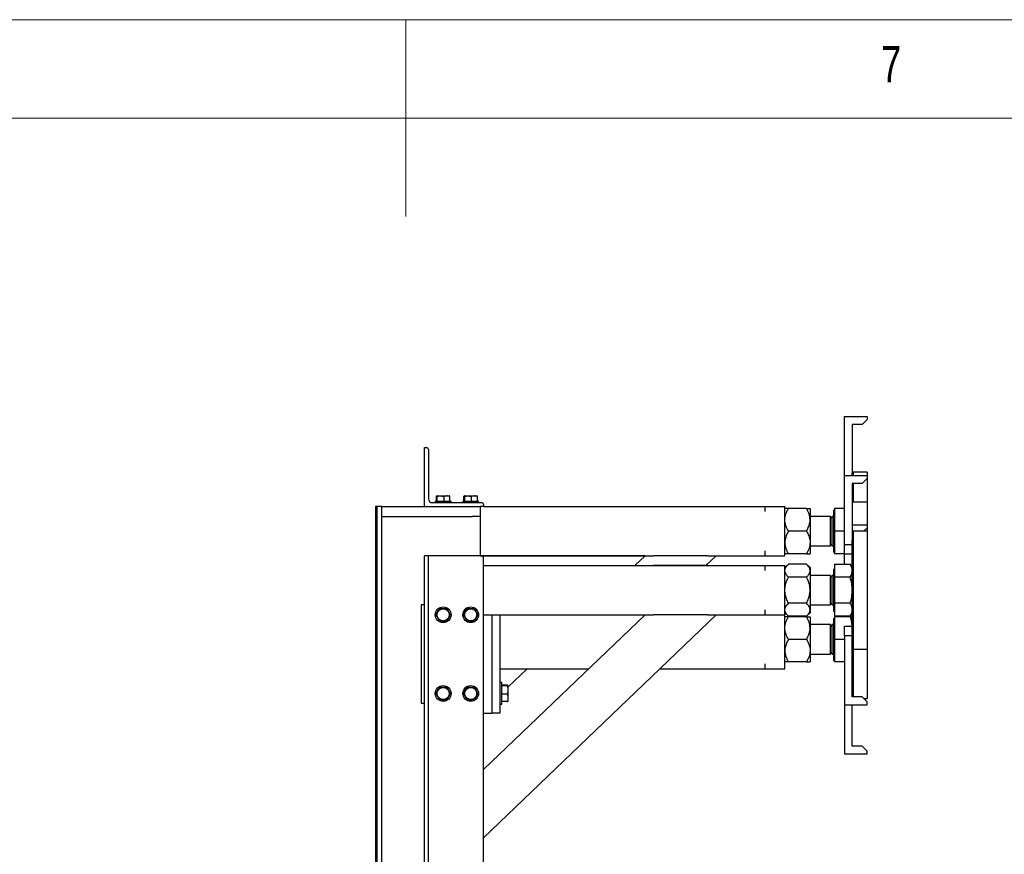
# Model space of a CAD drawing. Header units: millimetres. Extents: x 5 to 589, y 5 to 415.
# Tile 40 of 62: x 277 to 327, y 373 to 415. Entities that reach past the tile are written whole.
import ezdxf

# ---------------------------------------------------------------- set-up
doc = ezdxf.new("R2010")
doc.units = ezdxf.units.MM
doc.layers.add('NOTES', color=6, linetype='Continuous')
doc.layers.add('TRAIT-FORT', color=4, linetype='Continuous', lineweight=25)
doc.styles.add('SLDTEXTSTYLE0', font='TXT', dxfattribs={"width": 0.75})

msp = doc.modelspace()

# ---------------------------------------------------------------- linework, layer by layer
at = {"color": 7, "linetype": 'Continuous', "lineweight": 18}
for p, q in [((589, 415), (5, 415)), ((297, 415), (297, 405)), ((584, 410), (10, 410))]:
    msp.add_line(p, q, dxfattribs=at)
at = {"layer": 'TRAIT-FORT', "color": 4, "linetype": 'Continuous', "lineweight": 25}
for p, q in [((319.30556, 394.82462), (320.45556, 394.82462)), ((319.30556, 391.82462), (319.30556, 394.82462)), ((320.20556, 394.42462), (320.45556, 394.67462)), ((320.45556, 394.82462), (320.45556, 394.67462)), ((320.20556, 394.42462), (319.70556, 394.42462)), ((319.70556, 394.42462), (319.70556, 391.94962)), ((297.95556, 390.24957), (297.95556, 393.24957)), ((297.95556, 393.24957), (298.05556, 393.24957)), ((298.15556, 393.14957), (298.15556, 390.64957)), ((319.30556, 391.82462), (320.45556, 391.82462)), ((319.30556, 391.82452), (319.30556, 391.82462)), ((319.30556, 388.32452), (319.30556, 391.82452)), ((319.30556, 391.82452), (320.45556, 391.82452)), ((319.75556, 391.99962), (319.70556, 391.94962)), ((319.70556, 391.82462), (319.70556, 391.94962)), ((320.45556, 391.99962), (319.75556, 391.99962)), ((319.75556, 391.99962), (319.75556, 391.82462)), ((320.20556, 391.42452), (320.45556, 391.67452)), ((320.45556, 391.99962), (320.45556, 391.82462)), ((320.45556, 391.82462), (320.45556, 391.82452)), ((320.45556, 391.82452), (320.45556, 391.67452)), ((320.45556, 391.67462), (320.45556, 390.49962)), ((320.20556, 391.42452), (319.70556, 391.42452)), ((319.70556, 391.42452), (319.70556, 388.5397)), ((319.75556, 391.42462), (319.75556, 390.49962)), ((298.50556, 390.52457), (298.50556, 390.44957)), ((298.50556, 390.52457), (299.30556, 390.52457)), ((298.55926, 390.52457), (298.55926, 390.76116)), ((298.59681, 390.79957), (298.5769, 390.78808)), ((298.59681, 390.79957), (299.21431, 390.79957)), ((298.60718, 390.52457), (298.60718, 390.76116)), ((298.95348, 390.52457), (298.95348, 390.76116)), ((299.23423, 390.78808), (299.21431, 390.79957)), ((299.25186, 390.52457), (299.25186, 390.76116)), ((299.30556, 390.44957), (299.30556, 390.52457)), ((299.90556, 390.52457), (299.90556, 390.44957)), ((299.90556, 390.52457), (300.70556, 390.52457)), ((299.95926, 390.52457), (299.95926, 390.76116)), ((299.99681, 390.79957), (299.9769, 390.78808)), ((299.99681, 390.79957), (300.61431, 390.79957)), ((300.00718, 390.52457), (300.00718, 390.76116)), ((300.35348, 390.52457), (300.35348, 390.76116)), ((300.63423, 390.78808), (300.61431, 390.79957)), ((300.65186, 390.52457), (300.65186, 390.76116)), ((300.70556, 390.44957), (300.70556, 390.52457)), ((295.53056, 390.24957), (295.45556, 390.24957)), ((295.45556, 390.24957), (295.45556, 335.24957)), ((295.78056, 390.24957), (295.53056, 390.24957)), ((295.53056, 390.24957), (295.53056, 335.24957)), ((295.78056, 335.24957), (295.78056, 390.24957)), ((295.78056, 390.24957), (296.18056, 390.24957)), ((296.18056, 390.24957), (300.38056, 390.24957)), ((298.35556, 390.44957), (300.85556, 390.44957)), ((300.38056, 390.24957), (300.78056, 390.24957)), ((300.95556, 390.24957), (300.78056, 390.24957)), ((300.78056, 390.24957), (300.78056, 389.74957)), ((300.95556, 390.34957), (300.95556, 390.24957)), ((300.95556, 390.24957), (315.28056, 390.24957)), ((315.28056, 389.99957), (315.28056, 390.24962)), ((315.28056, 390.24962), (316.28056, 390.24962)), ((316.28056, 387.74962), (316.28056, 390.24962)), ((317.38266, 390.14962), (316.45847, 390.14962)), ((317.56056, 390.14962), (317.56056, 389.57462)), ((318.77556, 390.06712), (318.77056, 390.06712)), ((318.77056, 387.93212), (318.77056, 390.06712)), ((318.81056, 390.10212), (318.77556, 390.06712)), ((318.77556, 387.93212), (318.77556, 390.06712)), ((319.30556, 390.14962), (318.81056, 390.14962)), ((318.81056, 390.14962), (318.81056, 388.99962)), ((319.70556, 390.49962), (320.45556, 390.49962)), ((320.45556, 390.49962), (320.45556, 389.32462)), ((295.78056, 389.74957), (296.18056, 389.74957)), ((296.18056, 389.74957), (300.38056, 389.74957)), ((300.78056, 389.74957), (300.38056, 389.74957)), ((300.78056, 389.74957), (300.78056, 387.74957)), ((318.59556, 389.74962), (317.56056, 389.74962)), ((317.56056, 389.57462), (317.56056, 388.42462)), ((318.69028, 389.74962), (318.59556, 389.65491)), ((318.59556, 388.24962), (318.59556, 389.74962)), ((318.72056, 389.74962), (318.69028, 389.74962)), ((318.69028, 388.24962), (318.69028, 389.74962)), ((319.70556, 389.32462), (320.45556, 389.32462)), ((320.28056, 388.99962), (320.45556, 389.17462)), ((320.45556, 389.32462), (320.45556, 389.17462)), ((320.45556, 389.17462), (320.45556, 388.99962)), ((317.38266, 388.99962), (316.45847, 388.99962)), ((319.30556, 388.99962), (318.81056, 388.99962)), ((318.81056, 388.99962), (318.81056, 387.84962)), ((319.75556, 388.99962), (319.70556, 388.94962)), ((319.75556, 388.99952), (319.70556, 388.94952)), ((319.70556, 383.45935), (319.70556, 388.5397)), ((320.45556, 388.99962), (319.75556, 388.99962)), ((319.75556, 388.99962), (319.75556, 388.99952)), ((320.45556, 388.99952), (319.75556, 388.99952)), ((319.75556, 388.99952), (319.75556, 382.99952)), ((320.45556, 388.99962), (320.45556, 388.99952)), ((320.45556, 388.99952), (320.45556, 382.99952)), ((317.56056, 388.42462), (317.56056, 387.84962)), ((317.56056, 388.24962), (318.59556, 388.24962)), ((318.59556, 388.34434), (318.69028, 388.24962)), ((318.69028, 388.24962), (318.72056, 388.24962)), ((319.30556, 388.32452), (319.70556, 388.32452)), ((319.30556, 387.82452), (319.30556, 388.32452)), ((298.05556, 387.74957), (297.95556, 387.74957)), ((297.95556, 337.74957), (297.95556, 387.74957)), ((298.15556, 387.74957), (298.05556, 387.74957)), ((298.15556, 337.74957), (298.15556, 387.74957)), ((298.35556, 387.74957), (298.15556, 387.74957)), ((300.85556, 387.74957), (298.35556, 387.74957)), ((300.78056, 387.74967), (309.17339, 387.74967)), ((300.95556, 387.74957), (300.85556, 387.74957)), ((300.95556, 337.74957), (300.95556, 387.74957)), ((309.16725, 387.74957), (300.95556, 387.74957)), ((308.64561, 387.24967), (309.16735, 387.74967)), ((309.17339, 387.74967), (309.60094, 387.74967)), ((312.34698, 387.74967), (309.60094, 387.74967)), ((312.78056, 387.74967), (312.25882, 387.24967)), ((312.34698, 387.74967), (312.77452, 387.74967)), ((312.77452, 387.74967), (315.28056, 387.74967)), ((315.28056, 387.74962), (315.28056, 387.99967)), ((315.28056, 387.74962), (316.28056, 387.74962)), ((317.38266, 387.84962), (316.45847, 387.84962)), ((318.77056, 387.93212), (318.77556, 387.93212)), ((318.77556, 387.93212), (318.81056, 387.89712)), ((319.30556, 387.84962), (318.81056, 387.84962)), ((319.70556, 387.82452), (319.30556, 387.82452)), ((319.30556, 387.32753), (319.30556, 387.82452)), ((300.95556, 387.24967), (312.34698, 387.24967)), ((300.95556, 387.24957), (309.60094, 387.24957)), ((300.95556, 387.24947), (315.28056, 387.24947)), ((312.34698, 387.24957), (309.60094, 387.24957)), ((312.35817, 387.24957), (315.28056, 387.24957)), ((315.28056, 387.24962), (316.28056, 387.24962)), ((315.28056, 386.99947), (315.28056, 387.24952)), ((315.28056, 387.24952), (316.28056, 387.24952)), ((316.45847, 387.32753), (316.28056, 387.14962)), ((316.45847, 387.32743), (316.28056, 387.14952)), ((316.28056, 387.24952), (316.28056, 387.24962)), ((316.28056, 384.74952), (316.28056, 387.24952)), ((317.38266, 387.32753), (316.45847, 387.32753)), ((317.38266, 387.32743), (316.45847, 387.32743)), ((317.56056, 387.14962), (317.38266, 387.32753)), ((317.56056, 387.14952), (317.38266, 387.32743)), ((317.56056, 387.14962), (317.56056, 387.14952)), ((317.56056, 387.14952), (317.56056, 386.99545)), ((318.77556, 387.06712), (318.77056, 387.06712)), ((318.77056, 387.06702), (318.77056, 387.06712)), ((318.77556, 387.06702), (318.77056, 387.06702)), ((318.77056, 386.92401), (318.77056, 387.06702)), ((318.81056, 387.10212), (318.77556, 387.06712)), ((318.81056, 387.10202), (318.77556, 387.06702)), ((318.77556, 387.06702), (318.77556, 387.06712)), ((318.77556, 386.92401), (318.77556, 387.06702)), ((318.81056, 387.32753), (319.60285, 387.32753)), ((318.81056, 387.32753), (318.81056, 387.32743)), ((318.81056, 387.32743), (319.60285, 387.32743)), ((318.81056, 387.32743), (318.81056, 386.66348)), ((319.70556, 387.14962), (319.60285, 387.32753)), ((319.70556, 387.14952), (319.60285, 387.32743)), ((317.38266, 386.66348), (316.45847, 386.66348)), ((317.56056, 386.99545), (317.56056, 385.99952)), ((318.59556, 386.74962), (317.56056, 386.74962)), ((318.59556, 386.74952), (317.56056, 386.74952)), ((318.69028, 386.74962), (318.59556, 386.65491)), ((318.59556, 386.74952), (318.59556, 386.74962)), ((318.69028, 386.74952), (318.59556, 386.65481)), ((318.59556, 386.64904), (318.59556, 386.74952)), ((318.59556, 385.24952), (318.59556, 386.64904)), ((318.72056, 386.74962), (318.69028, 386.74962)), ((318.69028, 386.74952), (318.69028, 386.74962)), ((318.72056, 386.74952), (318.69028, 386.74952)), ((318.69028, 385.24952), (318.69028, 386.74952)), ((318.77056, 384.93202), (318.77056, 386.92401)), ((318.77556, 384.93202), (318.77556, 386.92401)), ((319.60285, 386.66348), (318.81056, 386.66348)), ((318.81056, 386.66348), (318.81056, 385.33557)), ((317.56056, 385.99952), (317.56056, 385.0036)), ((297.78056, 385.24957), (297.78056, 380.24957)), ((297.95556, 385.24957), (297.78056, 385.24957)), ((317.38266, 385.33557), (316.45847, 385.33557)), ((317.56056, 385.24952), (318.59556, 385.24952)), ((318.59556, 385.34424), (318.69028, 385.24952)), ((318.69028, 385.24952), (318.72056, 385.24952)), ((319.60285, 385.33557), (318.81056, 385.33557)), ((318.81056, 385.33557), (318.81056, 384.67162)), ((300.95556, 384.74957), (309.17342, 384.74957)), ((300.95556, 376.88004), (309.16725, 384.74957)), ((300.95556, 376.87994), (309.16735, 384.74957)), ((312.78056, 384.74957), (300.95556, 373.41728)), ((301.38056, 384.74957), (301.38056, 379.74957)), ((301.78056, 384.74957), (301.78056, 379.74957)), ((309.17342, 384.74957), (309.60094, 384.74957)), ((312.34698, 384.74957), (309.60094, 384.74957)), ((312.34698, 384.74957), (312.7745, 384.74957)), ((312.7745, 384.74957), (315.28056, 384.74957)), ((315.28056, 384.74952), (315.28056, 384.99957)), ((315.28056, 384.74952), (316.28056, 384.74952)), ((316.28056, 384.84952), (316.45847, 384.67162)), ((316.28056, 381.99962), (316.28056, 384.74952)), ((317.38266, 384.67162), (316.45847, 384.67162)), ((317.38266, 384.64962), (316.45847, 384.64962)), ((317.38266, 384.67162), (317.56056, 384.84952)), ((317.56056, 385.0036), (317.56056, 384.84952)), ((317.56056, 384.64962), (317.56056, 384.07462)), ((318.77056, 384.93202), (318.77556, 384.93202)), ((318.77556, 384.56712), (318.77056, 384.56712)), ((318.77056, 382.43212), (318.77056, 384.56712)), ((318.77556, 384.93202), (318.81056, 384.89702)), ((318.81056, 384.60212), (318.77556, 384.56712)), ((318.77556, 382.43212), (318.77556, 384.56712)), ((319.60285, 384.67162), (318.81056, 384.67162)), ((319.60285, 384.64962), (318.81056, 384.64962)), ((318.81056, 384.64962), (318.81056, 383.49962)), ((319.30556, 384.67162), (319.30556, 384.64962)), ((319.60285, 384.67162), (319.70556, 384.84952)), ((318.59556, 384.24962), (317.56056, 384.24962)), ((317.56056, 384.07462), (317.56056, 382.92462)), ((318.69028, 384.24962), (318.59556, 384.15491)), ((318.59556, 382.74962), (318.59556, 384.24962)), ((318.72056, 384.24962), (318.69028, 384.24962)), ((318.69028, 382.74962), (318.69028, 384.24962)), ((319.30556, 384.17462), (319.70556, 384.17462)), ((319.30556, 384.17452), (319.30556, 384.17462)), ((319.30556, 384.17452), (319.70556, 384.17452)), ((319.30556, 383.67452), (319.30556, 384.17452)), ((319.70556, 383.67452), (319.30556, 383.67452)), ((319.30556, 383.67452), (319.30556, 380.17452)), ((317.38266, 383.49962), (316.45847, 383.49962)), ((319.30556, 383.49962), (318.81056, 383.49962)), ((318.81056, 383.49962), (318.81056, 382.34962)), ((319.70556, 380.57452), (319.70556, 383.45935)), ((319.70556, 383.04952), (319.75556, 382.99952)), ((317.56056, 382.92462), (317.56056, 382.34962)), ((317.56056, 382.74962), (318.59556, 382.74962)), ((318.59556, 382.84434), (318.69028, 382.74962)), ((318.69028, 382.74962), (318.72056, 382.74962)), ((319.75556, 382.99962), (319.75556, 380.57462)), ((319.75556, 382.99952), (320.45556, 382.99952)), ((320.45556, 382.99962), (320.45556, 380.49962)), ((315.28056, 381.99962), (315.28056, 382.24967)), ((317.38266, 382.34962), (316.45847, 382.34962)), ((318.77056, 382.43212), (318.77556, 382.43212)), ((318.77556, 382.43212), (318.81056, 382.39712)), ((319.30556, 382.34962), (318.81056, 382.34962)), ((301.78056, 381.99967), (306.29779, 381.99967)), ((302.20056, 381.07317), (303.16735, 381.99967)), ((309.9111, 381.99967), (315.28056, 381.99967)), ((315.28056, 381.99962), (316.28056, 381.99962)), ((301.88056, 381.29957), (301.78056, 381.29957)), ((301.88056, 380.19957), (301.88056, 381.29957)), ((302.16484, 381.16458), (301.88056, 381.16458)), ((302.16484, 381.13265), (301.88056, 381.13265)), ((302.20056, 381.14862), (302.20056, 380.92515)), ((302.16484, 380.71764), (301.88056, 380.71764)), ((302.20056, 380.92515), (302.20056, 380.5261)), ((302.20056, 380.5261), (302.20056, 380.35034)), ((320.20556, 380.57462), (319.70556, 380.57462)), ((320.20556, 380.57452), (319.70556, 380.57452)), ((320.45556, 380.32462), (320.20556, 380.57462)), ((320.45556, 380.32452), (320.20556, 380.57452)), ((320.28056, 380.49962), (320.45556, 380.49962)), ((297.78056, 380.24957), (297.95556, 380.24957)), ((301.78056, 380.19957), (301.88056, 380.19957)), ((302.16484, 380.33457), (301.88056, 380.33457)), ((319.30556, 380.17452), (320.45556, 380.17452)), ((319.30556, 380.17452), (319.30556, 377.67462)), ((319.70556, 378.07462), (319.70556, 380.17452)), ((320.45556, 380.32452), (320.45556, 380.32462)), ((320.45556, 380.17452), (320.45556, 380.32452)), ((300.95556, 379.74957), (301.38056, 379.74957)), ((301.78056, 379.74957), (301.38056, 379.74957)), ((320.20556, 378.07462), (319.70556, 378.07462)), ((320.45556, 377.82462), (320.20556, 378.07462)), ((319.30556, 377.67462), (320.45556, 377.67462)), ((320.45556, 377.67462), (320.45556, 377.82462))]:
    msp.add_line(p, q, dxfattribs=at)
for centre, radius in [((298.90556, 384.74957), 0.4), ((298.90556, 384.74957), 0.30875), ((300.30556, 384.74957), 0.4), ((300.30556, 384.74957), 0.30875), ((298.90556, 380.74957), 0.4), ((298.90556, 380.74957), 0.30875), ((300.30556, 380.74957), 0.4), ((300.30556, 380.74957), 0.30875)]:
    msp.add_circle(centre, radius, dxfattribs=at)
for centre, radius, start, end in [((298.05556, 393.14957), 0.1, 0, 90), ((298.35556, 390.64957), 0.2, 180, 270), ((300.85556, 390.34957), 0.1, 0, 90), ((318.72056, 389.79962), 0.05, 270, 0), ((318.72056, 388.19962), 0.05, 0, 90), ((318.72056, 386.79962), 0.05, 270, 0), ((318.72056, 386.79952), 0.05, 270, 0), ((318.72056, 385.19962), 0.05, 0, 90), ((318.72056, 385.19952), 0.05, 0, 90), ((318.72056, 384.29962), 0.05, 270, 0), ((318.72056, 382.69962), 0.05, 0, 90)]:
    msp.add_arc(centre, radius, start, end, dxfattribs=at)
for centre, major_axis, start_param, end_param in [((309.60094, 386.94957), (-0.43359, 0), 4.71238898, 4.73820959), ((312.34698, 386.94967), (-0.43359, 0), 4.67293359, 4.71238898), ((312.34698, 386.94957), (0.43359, 0), 1.53142829, 1.57079633)]:
    msp.add_ellipse(centre, major_axis=major_axis, ratio=0.69190536, start_param=start_param, end_param=end_param, dxfattribs=at)
for points, knots in [([(298.55926, 390.76116), (298.56342, 390.76948), (298.57182, 390.7863), (298.58813, 390.79564), (298.59981, 390.77451), (298.60718, 390.76116)], [0, 0, 0, 0, 0.26486233, 0.53546796, 1, 1, 1, 1]), ([(298.60718, 390.76116), (298.65134, 390.7728), (298.72433, 390.79203), (298.83014, 390.79017), (298.90114, 390.7768), (298.94193, 390.76462), (298.95348, 390.76116)], [0, 0, 0, 0, 0.386394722, 0.638602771, 0.897625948, 1, 1, 1, 1]), ([(299.25186, 390.76116), (299.22598, 390.76948), (299.17366, 390.7863), (299.07211, 390.79564), (298.99942, 390.77451), (298.95348, 390.76116)], [0, 0, 0, 0, 0.26486233, 0.53546796, 1, 1, 1, 1]), ([(299.25186, 390.76116), (299.24771, 390.77026), (299.2416, 390.78366), (299.23528, 390.78572), (299.23325, 390.78638)], [0, 0, 0, 0, 0.67910778, 1, 1, 1, 1]), ([(299.95926, 390.76116), (299.96342, 390.76948), (299.97182, 390.7863), (299.98813, 390.79564), (299.99981, 390.77451), (300.00718, 390.76116)], [0, 0, 0, 0, 0.26486233, 0.53546796, 1, 1, 1, 1]), ([(300.00718, 390.76116), (300.05134, 390.7728), (300.12433, 390.79203), (300.23014, 390.79017), (300.30114, 390.7768), (300.34193, 390.76462), (300.35348, 390.76116)], [0, 0, 0, 0, 0.386394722, 0.638602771, 0.897625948, 1, 1, 1, 1]), ([(300.65186, 390.76116), (300.62598, 390.76948), (300.57366, 390.7863), (300.47211, 390.79564), (300.39942, 390.77451), (300.35348, 390.76116)], [0, 0, 0, 0, 0.26486233, 0.53546796, 1, 1, 1, 1]), ([(300.65186, 390.76116), (300.64771, 390.77026), (300.6416, 390.78366), (300.63528, 390.78572), (300.63325, 390.78638)], [0, 0, 0, 0, 0.67910778, 1, 1, 1, 1]), ([(316.28056, 389.57462), (316.2831, 389.62462), (316.28823, 389.72567), (316.32787, 389.87274), (316.38449, 390.01495), (316.43373, 390.1046), (316.45847, 390.14962)], [0, 0, 0, 0, 0.24957791, 0.50436411, 0.75104693, 1, 1, 1, 1]), ([(316.45847, 390.14962), (316.42256, 390.14962), (316.3566, 390.14962), (316.29322, 390.14962), (316.28482, 390.14962), (316.28056, 390.14962)], [0, 0, 0, 0, 0.3707742, 0.68118194, 1, 1, 1, 1]), ([(317.56056, 389.57462), (317.55803, 389.62462), (317.5529, 389.72567), (317.51325, 389.87274), (317.45664, 390.01495), (317.40739, 390.1046), (317.38266, 390.14962)], [0, 0, 0, 0, 0.24957791, 0.50436411, 0.75104693, 1, 1, 1, 1]), ([(317.38266, 390.14962), (317.41856, 390.14962), (317.48453, 390.14962), (317.54791, 390.14962), (317.55631, 390.14962), (317.56056, 390.14962)], [0, 0, 0, 0, 0.370774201, 0.681181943, 1, 1, 1, 1]), ([(316.45847, 388.99962), (316.41664, 389.07839), (316.35329, 389.19769), (316.30208, 389.36852), (316.2829, 389.48135), (316.28117, 389.55054), (316.28056, 389.57462)], [0, 0, 0, 0, 0.43204542, 0.65434926, 0.87965336, 1, 1, 1, 1]), ([(317.38266, 388.99962), (317.42449, 389.07839), (317.48784, 389.19769), (317.53905, 389.36852), (317.55822, 389.48135), (317.55996, 389.55054), (317.56056, 389.57462)], [0, 0, 0, 0, 0.43204542, 0.65434926, 0.87965336, 1, 1, 1, 1]), ([(316.45847, 388.99962), (316.41664, 388.92086), (316.35329, 388.80156), (316.30208, 388.63073), (316.2829, 388.5179), (316.28117, 388.44871), (316.28056, 388.42462)], [0, 0, 0, 0, 0.43204542, 0.65434926, 0.87965336, 1, 1, 1, 1]), ([(317.38266, 388.99962), (317.42449, 388.92086), (317.48784, 388.80156), (317.53905, 388.63073), (317.55822, 388.5179), (317.55996, 388.44871), (317.56056, 388.42462)], [0, 0, 0, 0, 0.43204542, 0.65434926, 0.87965336, 1, 1, 1, 1]), ([(316.28056, 388.42462), (316.2831, 388.37462), (316.28823, 388.27358), (316.32787, 388.12651), (316.38449, 387.9843), (316.43373, 387.89465), (316.45847, 387.84962)], [0, 0, 0, 0, 0.249577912, 0.504364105, 0.751046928, 1, 1, 1, 1]), ([(317.56056, 388.42462), (317.55803, 388.37462), (317.5529, 388.27358), (317.51325, 388.12651), (317.45664, 387.9843), (317.40739, 387.89465), (317.38266, 387.84962)], [0, 0, 0, 0, 0.24957791, 0.50436411, 0.75104693, 1, 1, 1, 1]), ([(316.45847, 387.84962), (316.42256, 387.84962), (316.3566, 387.84962), (316.29322, 387.84962), (316.28482, 387.84962), (316.28056, 387.84962)], [0, 0, 0, 0, 0.3707742, 0.68118194, 1, 1, 1, 1]), ([(317.38266, 387.84962), (317.41856, 387.84962), (317.48453, 387.84962), (317.54791, 387.84962), (317.55631, 387.84962), (317.56056, 387.84962)], [0, 0, 0, 0, 0.3707742, 0.68118194, 1, 1, 1, 1]), ([(316.28056, 386.99545), (316.2831, 387.02432), (316.28823, 387.08266), (316.32787, 387.16757), (316.38449, 387.24967), (316.43373, 387.30143), (316.45847, 387.32743)], [0, 0, 0, 0, 0.249577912, 0.504364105, 0.751046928, 1, 1, 1, 1]), ([(317.56056, 386.99545), (317.55803, 387.02432), (317.5529, 387.08266), (317.51325, 387.16757), (317.45664, 387.24967), (317.40739, 387.30143), (317.38266, 387.32743)], [0, 0, 0, 0, 0.24957791, 0.50436411, 0.75104693, 1, 1, 1, 1]), ([(319.70556, 386.99545), (319.70039, 387.05108), (319.68992, 387.16357), (319.63208, 387.27241), (319.60285, 387.32743)], [0, 0, 0, 0, 0.49451073, 1, 1, 1, 1]), ([(316.45847, 386.66348), (316.41664, 386.70895), (316.35329, 386.77783), (316.30208, 386.87646), (316.2829, 386.9416), (316.28117, 386.98155), (316.28056, 386.99545)], [0, 0, 0, 0, 0.43204542, 0.65434926, 0.87965336, 1, 1, 1, 1]), ([(316.28056, 385.99952), (316.28067, 386.01117), (316.28157, 386.10417), (316.30701, 386.28108), (316.37602, 386.49035), (316.43538, 386.61499), (316.45847, 386.66348)], [0, 0, 0, 0, 0.050399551, 0.402613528, 0.76758847, 1, 1, 1, 1]), ([(317.38266, 386.66348), (317.42449, 386.70895), (317.48784, 386.77783), (317.53905, 386.87646), (317.55822, 386.9416), (317.55996, 386.98155), (317.56056, 386.99545)], [0, 0, 0, 0, 0.43204542, 0.65434926, 0.87965336, 1, 1, 1, 1]), ([(317.56056, 385.99952), (317.56045, 386.01117), (317.55956, 386.10417), (317.53412, 386.28108), (317.46511, 386.49035), (317.40575, 386.61499), (317.38266, 386.66348)], [0, 0, 0, 0, 0.05039955, 0.40261353, 0.76758847, 1, 1, 1, 1]), ([(319.60285, 386.66348), (319.63156, 386.71739), (319.6895, 386.82621), (319.70018, 386.9387), (319.70556, 386.99545)], [0, 0, 0, 0, 0.49545796, 1, 1, 1, 1]), ([(319.70556, 385.99952), (319.70039, 386.11078), (319.68992, 386.33575), (319.63208, 386.55344), (319.60285, 386.66348)], [0, 0, 0, 0, 0.49451073, 1, 1, 1, 1]), ([(316.45847, 385.33557), (316.42256, 385.41339), (316.3566, 385.55636), (316.29322, 385.78033), (316.28482, 385.92581), (316.28056, 385.99952)], [0, 0, 0, 0, 0.3707742, 0.68118194, 1, 1, 1, 1]), ([(317.38266, 385.33557), (317.41856, 385.41339), (317.48453, 385.55636), (317.54791, 385.78033), (317.55631, 385.92581), (317.56056, 385.99952)], [0, 0, 0, 0, 0.370774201, 0.681181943, 1, 1, 1, 1]), ([(319.60285, 385.33557), (319.63156, 385.4434), (319.6895, 385.66104), (319.70018, 385.88601), (319.70556, 385.99952)], [0, 0, 0, 0, 0.49545796, 1, 1, 1, 1]), ([(298.53028, 384.74957), (298.54656, 384.77777), (298.57947, 384.83476), (298.64333, 384.94537), (298.68904, 385.02454), (298.71792, 385.07457)], [0, 0, 0, 0, 0.26486233, 0.53546796, 1, 1, 1, 1]), ([(298.71792, 385.07457), (298.76578, 385.07457), (298.84487, 385.07457), (298.95954, 385.07457), (299.03648, 385.07457), (299.08068, 385.07457), (299.0932, 385.07457)], [0, 0, 0, 0, 0.38639472, 0.63860277, 0.89762595, 1, 1, 1, 1]), ([(299.28084, 384.74957), (299.26456, 384.77777), (299.23166, 384.83476), (299.1678, 384.94537), (299.12209, 385.02454), (299.0932, 385.07457)], [0, 0, 0, 0, 0.26486233, 0.53546796, 1, 1, 1, 1]), ([(299.93028, 384.74957), (299.94656, 384.77777), (299.97947, 384.83476), (300.04333, 384.94537), (300.08904, 385.02454), (300.11792, 385.07457)], [0, 0, 0, 0, 0.26486233, 0.53546796, 1, 1, 1, 1]), ([(300.11792, 385.07457), (300.16578, 385.07457), (300.24487, 385.07457), (300.35954, 385.07457), (300.43648, 385.07457), (300.48068, 385.07457), (300.4932, 385.07457)], [0, 0, 0, 0, 0.38639472, 0.63860277, 0.89762595, 1, 1, 1, 1]), ([(300.68084, 384.74957), (300.66456, 384.77777), (300.63166, 384.83476), (300.5678, 384.94537), (300.52209, 385.02454), (300.4932, 385.07457)], [0, 0, 0, 0, 0.26486233, 0.53546796, 1, 1, 1, 1]), ([(316.28056, 385.0036), (316.2831, 385.03246), (316.28823, 385.0908), (316.32787, 385.17571), (316.38449, 385.25782), (316.43373, 385.30957), (316.45847, 385.33557)], [0, 0, 0, 0, 0.24957791, 0.50436411, 0.75104693, 1, 1, 1, 1]), ([(317.56056, 385.0036), (317.55803, 385.03246), (317.5529, 385.0908), (317.51325, 385.17571), (317.45664, 385.25782), (317.40739, 385.30957), (317.38266, 385.33557)], [0, 0, 0, 0, 0.24957791, 0.50436411, 0.75104693, 1, 1, 1, 1]), ([(319.70556, 385.0036), (319.70039, 385.05922), (319.68992, 385.17171), (319.63208, 385.28055), (319.60285, 385.33557)], [0, 0, 0, 0, 0.494510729, 1, 1, 1, 1]), ([(298.53028, 384.74957), (298.54656, 384.72138), (298.57947, 384.66439), (298.64333, 384.55378), (298.68904, 384.47461), (298.71792, 384.42457)], [0, 0, 0, 0, 0.26486233, 0.53546796, 1, 1, 1, 1]), ([(299.28084, 384.74957), (299.26456, 384.72138), (299.23166, 384.66439), (299.1678, 384.55378), (299.12209, 384.47461), (299.0932, 384.42457)], [0, 0, 0, 0, 0.264862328, 0.535467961, 1, 1, 1, 1]), ([(299.93028, 384.74957), (299.94656, 384.72138), (299.97947, 384.66439), (300.04333, 384.55378), (300.08904, 384.47461), (300.11792, 384.42457)], [0, 0, 0, 0, 0.26486233, 0.53546796, 1, 1, 1, 1]), ([(300.68084, 384.74957), (300.66456, 384.72138), (300.63166, 384.66439), (300.5678, 384.55378), (300.52209, 384.47461), (300.4932, 384.42457)], [0, 0, 0, 0, 0.264862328, 0.535467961, 1, 1, 1, 1]), ([(316.45847, 384.67162), (316.41664, 384.71709), (316.35329, 384.78597), (316.30208, 384.8846), (316.2829, 384.94974), (316.28117, 384.98969), (316.28056, 385.0036)], [0, 0, 0, 0, 0.43204542, 0.65434926, 0.87965336, 1, 1, 1, 1]), ([(316.28056, 384.07462), (316.2831, 384.12462), (316.28823, 384.22567), (316.32787, 384.37274), (316.38449, 384.51495), (316.43373, 384.6046), (316.45847, 384.64962)], [0, 0, 0, 0, 0.24957791, 0.50436411, 0.75104693, 1, 1, 1, 1]), ([(316.45847, 384.64962), (316.42256, 384.64962), (316.3566, 384.64962), (316.29322, 384.64962), (316.28482, 384.64962), (316.28056, 384.64962)], [0, 0, 0, 0, 0.3707742, 0.68118194, 1, 1, 1, 1]), ([(317.38266, 384.67162), (317.42449, 384.71709), (317.48784, 384.78597), (317.53905, 384.8846), (317.55822, 384.94974), (317.55996, 384.98969), (317.56056, 385.0036)], [0, 0, 0, 0, 0.43204542, 0.65434926, 0.87965336, 1, 1, 1, 1]), ([(317.56056, 384.07462), (317.55803, 384.12462), (317.5529, 384.22567), (317.51325, 384.37274), (317.45664, 384.51495), (317.40739, 384.6046), (317.38266, 384.64962)], [0, 0, 0, 0, 0.24957791, 0.50436411, 0.75104693, 1, 1, 1, 1]), ([(317.38266, 384.64962), (317.41856, 384.64962), (317.48453, 384.64962), (317.54791, 384.64962), (317.55631, 384.64962), (317.56056, 384.64962)], [0, 0, 0, 0, 0.370774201, 0.681181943, 1, 1, 1, 1]), ([(319.60285, 384.67162), (319.63156, 384.72553), (319.6895, 384.83435), (319.70018, 384.94684), (319.70556, 385.0036)], [0, 0, 0, 0, 0.49545796, 1, 1, 1, 1]), ([(319.69613, 384.17462), (319.69222, 384.23739), (319.68218, 384.39853), (319.63292, 384.55444), (319.60285, 384.64962)], [0, 0, 0, 0, 0.389502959, 1, 1, 1, 1]), ([(319.60285, 384.64962), (319.63156, 384.64962), (319.6895, 384.64962), (319.70018, 384.64962), (319.70556, 384.64962)], [0, 0, 0, 0, 0.49545796, 1, 1, 1, 1]), ([(298.71792, 384.42457), (298.76578, 384.42457), (298.84487, 384.42457), (298.95954, 384.42457), (299.03648, 384.42457), (299.08068, 384.42457), (299.0932, 384.42457)], [0, 0, 0, 0, 0.386394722, 0.638602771, 0.897625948, 1, 1, 1, 1]), ([(300.11792, 384.42457), (300.16578, 384.42457), (300.24487, 384.42457), (300.35954, 384.42457), (300.43648, 384.42457), (300.48068, 384.42457), (300.4932, 384.42457)], [0, 0, 0, 0, 0.386394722, 0.638602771, 0.897625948, 1, 1, 1, 1]), ([(316.45847, 383.49962), (316.41664, 383.57839), (316.35329, 383.69769), (316.30208, 383.86852), (316.2829, 383.98135), (316.28117, 384.05054), (316.28056, 384.07462)], [0, 0, 0, 0, 0.43204542, 0.65434926, 0.87965336, 1, 1, 1, 1]), ([(317.38266, 383.49962), (317.42449, 383.57839), (317.48784, 383.69769), (317.53905, 383.86852), (317.55822, 383.98135), (317.55996, 384.05054), (317.56056, 384.07462)], [0, 0, 0, 0, 0.43204542, 0.65434926, 0.87965336, 1, 1, 1, 1]), ([(316.45847, 383.49962), (316.41664, 383.42086), (316.35329, 383.30156), (316.30208, 383.13073), (316.2829, 383.0179), (316.28117, 382.94871), (316.28056, 382.92462)], [0, 0, 0, 0, 0.43204542, 0.65434926, 0.87965336, 1, 1, 1, 1]), ([(317.38266, 383.49962), (317.42449, 383.42086), (317.48784, 383.30156), (317.53905, 383.13073), (317.55822, 383.0179), (317.55996, 382.94871), (317.56056, 382.92462)], [0, 0, 0, 0, 0.43204542, 0.65434926, 0.87965336, 1, 1, 1, 1]), ([(316.28056, 382.92462), (316.2831, 382.87462), (316.28823, 382.77358), (316.32787, 382.62651), (316.38449, 382.4843), (316.43373, 382.39465), (316.45847, 382.34962)], [0, 0, 0, 0, 0.249577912, 0.504364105, 0.751046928, 1, 1, 1, 1]), ([(317.56056, 382.92462), (317.55803, 382.87462), (317.5529, 382.77358), (317.51325, 382.62651), (317.45664, 382.4843), (317.40739, 382.39465), (317.38266, 382.34962)], [0, 0, 0, 0, 0.24957791, 0.50436411, 0.75104693, 1, 1, 1, 1]), ([(316.45847, 382.34962), (316.42256, 382.34962), (316.3566, 382.34962), (316.29322, 382.34962), (316.28482, 382.34962), (316.28056, 382.34962)], [0, 0, 0, 0, 0.3707742, 0.68118194, 1, 1, 1, 1]), ([(317.38266, 382.34962), (317.41856, 382.34962), (317.48453, 382.34962), (317.54791, 382.34962), (317.55631, 382.34962), (317.56056, 382.34962)], [0, 0, 0, 0, 0.3707742, 0.68118194, 1, 1, 1, 1]), ([(298.53028, 380.74957), (298.54656, 380.77777), (298.57947, 380.83476), (298.64333, 380.94537), (298.68904, 381.02454), (298.71792, 381.07457)], [0, 0, 0, 0, 0.26486233, 0.53546796, 1, 1, 1, 1]), ([(298.71792, 381.07457), (298.76578, 381.07457), (298.84487, 381.07457), (298.95954, 381.07457), (299.03648, 381.07457), (299.08068, 381.07457), (299.0932, 381.07457)], [0, 0, 0, 0, 0.38639472, 0.63860277, 0.89762595, 1, 1, 1, 1]), ([(299.28084, 380.74957), (299.26456, 380.77777), (299.23166, 380.83476), (299.1678, 380.94537), (299.12209, 381.02454), (299.0932, 381.07457)], [0, 0, 0, 0, 0.26486233, 0.53546796, 1, 1, 1, 1]), ([(299.93028, 380.74957), (299.94656, 380.77777), (299.97947, 380.83476), (300.04333, 380.94537), (300.08904, 381.02454), (300.11792, 381.07457)], [0, 0, 0, 0, 0.26486233, 0.53546796, 1, 1, 1, 1]), ([(300.11792, 381.07457), (300.16578, 381.07457), (300.24487, 381.07457), (300.35954, 381.07457), (300.43648, 381.07457), (300.48068, 381.07457), (300.4932, 381.07457)], [0, 0, 0, 0, 0.38639472, 0.63860277, 0.89762595, 1, 1, 1, 1]), ([(300.68084, 380.74957), (300.66456, 380.77777), (300.63166, 380.83476), (300.5678, 380.94537), (300.52209, 381.02454), (300.4932, 381.07457)], [0, 0, 0, 0, 0.26486233, 0.53546796, 1, 1, 1, 1]), ([(302.20056, 381.14862), (302.20052, 381.149), (302.2002, 381.15186), (302.19239, 381.15727), (302.17408, 381.16213), (302.16484, 381.16458)], [0, 0, 0, 0, 0.07008577, 0.53078223, 1, 1, 1, 1]), ([(302.16484, 381.13265), (302.17482, 381.13524), (302.19498, 381.14048), (302.19869, 381.14589), (302.20056, 381.14862)], [0, 0, 0, 0, 0.49545796, 1, 1, 1, 1]), ([(302.16484, 381.13265), (302.17482, 381.09895), (302.19498, 381.03093), (302.19869, 380.96062), (302.20056, 380.92515)], [0, 0, 0, 0, 0.49545796, 1, 1, 1, 1]), ([(298.53028, 380.74957), (298.54656, 380.72138), (298.57947, 380.66439), (298.64333, 380.55378), (298.68904, 380.47461), (298.71792, 380.42457)], [0, 0, 0, 0, 0.26486233, 0.53546796, 1, 1, 1, 1]), ([(299.28084, 380.74957), (299.26456, 380.72138), (299.23166, 380.66439), (299.1678, 380.55378), (299.12209, 380.47461), (299.0932, 380.42457)], [0, 0, 0, 0, 0.264862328, 0.535467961, 1, 1, 1, 1]), ([(299.93028, 380.74957), (299.94656, 380.72138), (299.97947, 380.66439), (300.04333, 380.55378), (300.08904, 380.47461), (300.11792, 380.42457)], [0, 0, 0, 0, 0.26486233, 0.53546796, 1, 1, 1, 1]), ([(300.68084, 380.74957), (300.66456, 380.72138), (300.63166, 380.66439), (300.5678, 380.55378), (300.52209, 380.47461), (300.4932, 380.42457)], [0, 0, 0, 0, 0.264862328, 0.535467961, 1, 1, 1, 1]), ([(302.20056, 380.92515), (302.20052, 380.92023), (302.2002, 380.88298), (302.19239, 380.81275), (302.17408, 380.74954), (302.16484, 380.71764)], [0, 0, 0, 0, 0.07008577, 0.53078223, 1, 1, 1, 1]), ([(302.16484, 380.71764), (302.16902, 380.70528), (302.19013, 380.64293), (302.19592, 380.57809), (302.20056, 380.5261)], [0, 0, 0, 0, 0.19827471, 1, 1, 1, 1]), ([(302.20056, 380.5261), (302.2002, 380.51173), (302.19857, 380.44692), (302.1796, 380.38373), (302.16484, 380.33457)], [0, 0, 0, 0, 0.22186854, 1, 1, 1, 1]), ([(298.71792, 380.42457), (298.76578, 380.42457), (298.84487, 380.42457), (298.95954, 380.42457), (299.03648, 380.42457), (299.08068, 380.42457), (299.0932, 380.42457)], [0, 0, 0, 0, 0.386394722, 0.638602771, 0.897625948, 1, 1, 1, 1]), ([(300.11792, 380.42457), (300.16578, 380.42457), (300.24487, 380.42457), (300.35954, 380.42457), (300.43648, 380.42457), (300.48068, 380.42457), (300.4932, 380.42457)], [0, 0, 0, 0, 0.386394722, 0.638602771, 0.897625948, 1, 1, 1, 1]), ([(302.16484, 380.33457), (302.17482, 380.33716), (302.19498, 380.34239), (302.19869, 380.3478), (302.20056, 380.35053)], [0, 0, 0, 0, 0.495457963, 1, 1, 1, 1])]:
    msp.add_open_spline(points, degree=3, knots=knots, dxfattribs=at)

# ---------------------------------------------------------------- texts
at = {"layer": 'NOTES', "color": 211, "insert": (321.16667, 413.66802), "char_height": 1.85208, "attachment_point": 1, "style": 'SLDTEXTSTYLE0'}
msp.add_mtext('7', dxfattribs=at)

doc.saveas('drawing.dxf')
